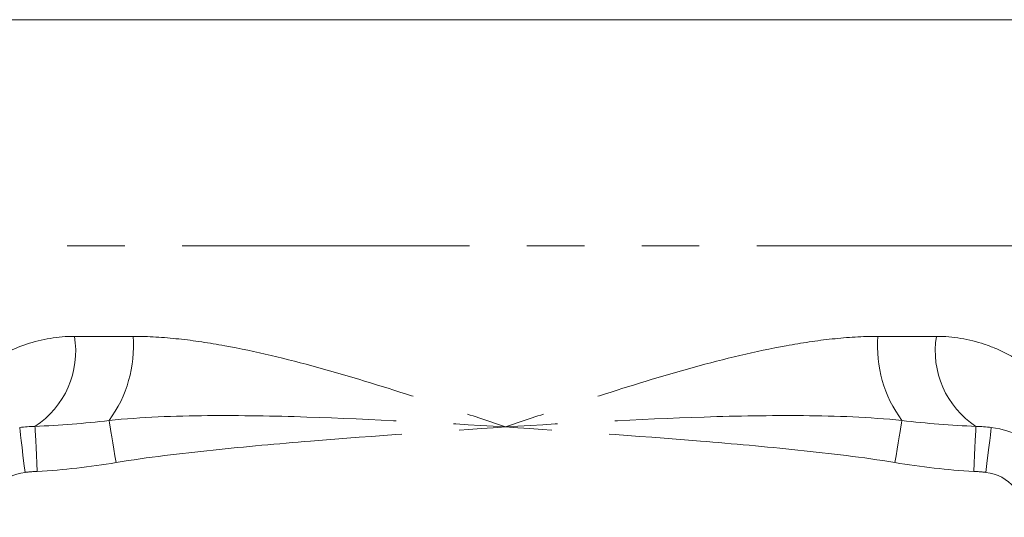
# Model space of a CAD drawing. Header units: millimetres. Extents: x -21 to 335, y -21 to 379.
# Tile 23 of 30: x 37 to 58, y 304 to 315. Entities that reach past the tile are written whole.
import ezdxf

# ---------------------------------------------------------------- set-up
doc = ezdxf.new("R2010")
doc.units = ezdxf.units.MM
doc.linetypes.add('PHANTOM', pattern=[12.7, 6.35, -1.27, 1.27, -1.27, 1.27, -1.27])

msp = doc.modelspace()

# ---------------------------------------------------------------- linework, layer by layer
at = {"color": 7, "linetype": 'Continuous', "lineweight": 15}
msp.add_line((64.928, 315.19), (17.75, 315.19), dxfattribs=at)
at = {"color": 8, "linetype": 'PHANTOM', "lineweight": 0}
for p, q in [((59.154, 310.19), (32.77, 310.19)), ((37.724, 308.19), (39.02, 308.19)), ((55.48, 308.19), (56.776, 308.19))]:
    msp.add_line(p, q, dxfattribs=at)
at = {"color": 8, "linetype": 'PHANTOM', "lineweight": 0, "flags": 128}
for points in [[(36.902, 305.206), (36.892, 305.39), (36.883, 305.567), (36.875, 305.732), (36.867, 305.88), (36.861, 306.004), (36.856, 306.101), (36.853, 306.167), (36.851, 306.201)], [(38.642, 305.4), (38.617, 305.551), (38.593, 305.699), (38.569, 305.839), (38.548, 305.969), (38.528, 306.086), (38.512, 306.187), (38.498, 306.268), (38.488, 306.33)], [(56.012, 306.33), (56.002, 306.268), (55.988, 306.187), (55.972, 306.086), (55.952, 305.969), (55.931, 305.839), (55.907, 305.699), (55.883, 305.551), (55.858, 305.4)], [(57.598, 305.206), (57.608, 305.39), (57.617, 305.567), (57.625, 305.732), (57.633, 305.88), (57.639, 306.004), (57.644, 306.101), (57.647, 306.167), (57.649, 306.201)], [(36.632, 305.183), (36.608, 305.377), (36.586, 305.563), (36.566, 305.735), (36.548, 305.885), (36.533, 306.009), (36.522, 306.1), (36.515, 306.157), (36.513, 306.176)], [(57.868, 305.183), (57.892, 305.377), (57.914, 305.563), (57.934, 305.735), (57.952, 305.885), (57.967, 306.009), (57.978, 306.1), (57.985, 306.157), (57.987, 306.176)]]:
    msp.add_lwpolyline(points, dxfattribs=at)
at = {"color": 8, "linetype": 'PHANTOM', "lineweight": 0}
for centre, radius, start, end in [((35.769, 307.861), 1.982, 303.085, 9.5508), ((36.263, 307.972), 2.765, 323.5601, 4.5163), ((58.237, 307.972), 2.765, 175.4837, 216.4399), ((58.731, 307.861), 1.982, 170.4492, 236.915), ((36.75, 304.19), 1, 96.8055, 180), ((57.75, 304.19), 1, 0, 83.1945)]:
    msp.add_arc(centre, radius, start, end, dxfattribs=at)
at = {"color": 7, "linetype": 'Continuous', "lineweight": 15}
msp.add_arc((57.75, 304.19), 2, 0, 83.1945, dxfattribs=at)
at = {"color": 8, "linetype": 'PHANTOM', "lineweight": 0}
for points, knots in [([(35.728, 307.531), (36.019, 307.742), (36.331, 307.904), (37, 308.129), (37.359, 308.19), (37.724, 308.19)], [0, 0, 0, 0, 0.5, 0.5, 1, 1, 1, 1]), ([(39.02, 308.19), (39.355, 308.19), (39.692, 308.168), (40.367, 308.096), (40.705, 308.045), (41.723, 307.859), (42.409, 307.692), (43.793, 307.311), (44.482, 307.099), (45.518, 306.766), (45.864, 306.653), (46.556, 306.423), (46.9, 306.307), (47.25, 306.19)], [0, 0, 0, 0, 0.125, 0.125, 0.25, 0.25, 0.5, 0.5, 0.75, 0.75, 0.875, 0.875, 1, 1, 1, 1]), ([(55.48, 308.19), (55.145, 308.19), (54.808, 308.168), (54.133, 308.096), (53.795, 308.045), (52.777, 307.859), (52.091, 307.692), (50.707, 307.311), (50.018, 307.099), (48.982, 306.766), (48.636, 306.653), (47.944, 306.423), (47.6, 306.307), (47.25, 306.19)], [0, 0, 0, 0, 0.125, 0.125, 0.25, 0.25, 0.5, 0.5, 0.75, 0.75, 0.875, 0.875, 1, 1, 1, 1]), ([(56.776, 308.19), (57.141, 308.19), (57.498, 308.129), (57.998, 307.961), (58.16, 307.893), (58.473, 307.731), (58.626, 307.637), (58.772, 307.531)], [0, 0, 0, 0, 0.5, 0.5, 0.75, 0.75, 1, 1, 1, 1]), ([(38.488, 306.33), (39.208, 306.405), (39.936, 306.431), (41.394, 306.444), (42.125, 306.43), (44.318, 306.36), (45.785, 306.274), (47.25, 306.19)], [0, 0, 0, 0, 0.25, 0.25, 0.5, 0.5, 1, 1, 1, 1]), ([(56.012, 306.33), (55.292, 306.405), (54.564, 306.431), (53.106, 306.444), (52.375, 306.43), (50.182, 306.36), (48.715, 306.274), (47.25, 306.19)], [0, 0, 0, 0, 0.25, 0.25, 0.5, 0.5, 1, 1, 1, 1]), ([(38.642, 305.4), (39.354, 305.518), (40.069, 305.602), (41.502, 305.752), (42.22, 305.815), (44.374, 305.992), (45.813, 306.09), (47.25, 306.19)], [0, 0, 0, 0, 0.25, 0.25, 0.5, 0.5, 1, 1, 1, 1]), ([(55.858, 305.4), (55.146, 305.518), (54.431, 305.602), (52.998, 305.752), (52.28, 305.815), (50.126, 305.992), (48.687, 306.09), (47.25, 306.19)], [0, 0, 0, 0, 0.25, 0.25, 0.5, 0.5, 1, 1, 1, 1])]:
    msp.add_open_spline(points, degree=3, knots=knots, dxfattribs=at)
at = {"color": 7, "linetype": 'Continuous', "lineweight": 15}
for points in [[(36.513, 306.176), (36.625, 306.189), (36.738, 306.198), (36.851, 306.201)], [(57.649, 306.201), (57.762, 306.198), (57.875, 306.189), (57.987, 306.176)]]:
    msp.add_open_spline(points, degree=3, dxfattribs=at)
at = {"color": 8, "linetype": 'PHANTOM', "lineweight": 0}
for points in [[(36.851, 306.201), (37.398, 306.221), (37.943, 306.267), (38.488, 306.33)], [(56.012, 306.33), (56.557, 306.267), (57.102, 306.221), (57.649, 306.201)], [(38.642, 305.4), (38.066, 305.304), (37.486, 305.236), (36.902, 305.206)], [(57.598, 305.206), (57.014, 305.236), (56.434, 305.304), (55.858, 305.4)], [(36.902, 305.206), (36.811, 305.202), (36.721, 305.194), (36.632, 305.183)], [(57.868, 305.183), (57.779, 305.194), (57.689, 305.202), (57.598, 305.206)]]:
    msp.add_open_spline(points, degree=3, dxfattribs=at)

doc.saveas('drawing.dxf')
